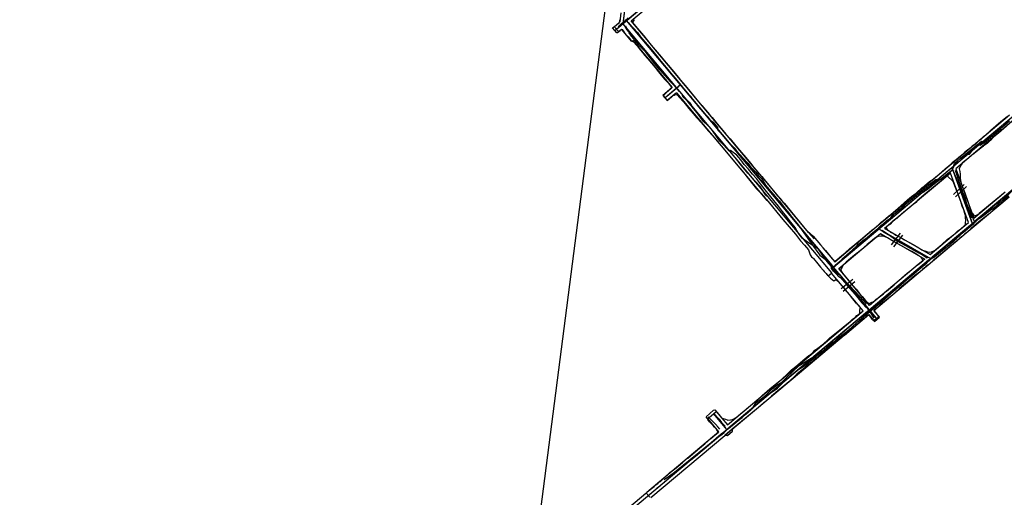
# Model space of a CAD drawing. Header units: inches. Extents: x 1 to 626000, y 0 to 7596230.
# Tile 7 of 68: x 619058 to 619869, y 7594195 to 7594588. Entities that reach past the tile are written whole.
import ezdxf

# ---------------------------------------------------------------- set-up
doc = ezdxf.new("R2010")
doc.units = ezdxf.units.IN
doc.header["$MEASUREMENT"] = 0

msp = doc.modelspace()

# ---------------------------------------------------------------- linework, layer by layer
for points in [[(619863.14, 7596229.59), (622376.43, 7596211.31), (626000.31, 7591005.87), (622022.68, 7590047.14), (622549.52, 7585576.51), (620961.88, 7582790.54), (620747.43, 7583335.41), (621199.3, 7584497.57), (622065.07, 7586183.11), (621701.56, 7589969.75), (619535.53, 7589447.67), (619057.77, 7590869.11), (619627.68, 7595272.35), (619652.78, 7595466.1), (619863.14, 7596229.59)], [(620225.04, 7595147.51), (619556.09, 7594586.37)], [(619547.91, 7594579.5), (619714.34, 7594719.11)], [(619560.66, 7594631.97), (619554.56, 7594585.08)], [(619560.4, 7594629.98), (619554.82, 7594587.07)], [(619561.44, 7594587.33), (619607.07, 7594625.6)], [(619552.99, 7594593.91), (619552.02, 7594586.47)], [(619552.06, 7594588.31), (619551.89, 7594587.25), (619551.54, 7594585.89), (619551.39, 7594585.65), (619551.16, 7594585.29), (619551.15, 7594585.27), (619549.73, 7594584.05), (619547.76, 7594582.31), (619547.9, 7594582.16), (619548.21, 7594581.8), (619548.64, 7594581.37), (619549.47, 7594580.24), (619550.48, 7594579.01), (619551.09, 7594578.38), (619551.09, 7594578.38), (619552.27, 7594579.37), (619553.57, 7594580.45), (619553.95, 7594580.19), (619554.74, 7594579.03), (619555.33, 7594578.43), (619556.14, 7594577.07), (619556.96, 7594576.06), (619557.47, 7594575.68), (619558.97, 7594574.23), (619560.04, 7594572.86), (619561.26, 7594571.42), (619561.89, 7594570.7), (619562.23, 7594570.83), (619562.82, 7594570.17), (619563.15, 7594570.31), (619563.77, 7594569.68), (619565.25, 7594568), (619566.56, 7594566.59), (619567.24, 7594565.78), (619567.82, 7594565.11), (619569.88, 7594562.35), (619572.78, 7594558.92), (619579.2, 7594551.43), (619583.92, 7594545.49), (619586.25, 7594542.59), (619589.18, 7594539.19), (619591.95, 7594536.22), (619593.73, 7594533.97), (619594.09, 7594533.46), (619594.33, 7594532.78), (619594.44, 7594532.32), (619594.36, 7594531.79), (619594.24, 7594531.47), (619592.55, 7594530), (619590.34, 7594528.08), (619588.91, 7594526.85), (619587.84, 7594525.92), (619587.99, 7594525.67), (619589.77, 7594523.4), (619590.64, 7594522.33), (619591.1, 7594521.82), (619592.66, 7594523.1), (619595, 7594525.13), (619596.07, 7594526.07), (619596.66, 7594526.07), (619597.02, 7594526.16), (619597.53, 7594526.52), (619598.85, 7594526.63), (619599.28, 7594526.69), (619600.72, 7594524.81), (619604.77, 7594520.34), (619606.99, 7594517.72), (619608.77, 7594515.55), (619612.44, 7594511.2), (619615.64, 7594507.64), (619619.17, 7594503.63), (619622.47, 7594499.82), (619624.96, 7594496.84), (619628.65, 7594492.62), (619633.53, 7594486.65), (619635.44, 7594484.46), (619649.16, 7594468.06), (619651.61, 7594465.43), (619654.24, 7594462.17), (619655.8, 7594459.97), (619657.98, 7594457.32), (619661.39, 7594453.27), (619664.74, 7594449.11), (619668.42, 7594445.12), (619671.95, 7594441.14), (619673.01, 7594440.19), (619686.26, 7594423.98), (619696.72, 7594411.65), (619700.93, 7594406.41), (619704.14, 7594402.72), (619707.43, 7594398.74), (619707.92, 7594397.34), (619708.96, 7594394.76), (619709.92, 7594393.25), (619711.07, 7594392.37), (619711.74, 7594391.7), (619715.1, 7594387.31), (619717.46, 7594384.72), (619719.48, 7594382.25), (619720.36, 7594381.16), (619722.08, 7594379.26), (619725.69, 7594375.46), (619728.4, 7594373.41), (619730.15, 7594374.43), (619731.42, 7594373.36), (619732.26, 7594372.48), (619735.78, 7594368.56), (619736.88, 7594367.24)], [(619548.68, 7594583.67), (619552.02, 7594586.47)], [(619554.56, 7594585.08), (619557.64, 7594587.66)], [(619726.63, 7594379.98), (619554.58, 7594585.09)], [(619763.96, 7594341.71), (619557.64, 7594587.66)], [(619557.64, 7594587.66), (619557.64, 7594587.66)], [(619558.93, 7594586.13), (619726.69, 7594386.14)], [(619575.89, 7594570.11), (619561.44, 7594587.33)], [(619563.07, 7594588.78), (619563.84, 7594588.21), (619563.19, 7594587.13), (619562.67, 7594586.37), (619562.45, 7594586.05), (619566.69, 7594581.19), (619570.04, 7594577.23), (619571.8, 7594575.06), (619574.94, 7594571.22), (619578.03, 7594567.4), (619586.14, 7594557.73), (619590.3, 7594552.75), (619596.5, 7594545.43), (619600.2, 7594541.12), (619602.16, 7594538.66), (619605.57, 7594534.38), (619608.73, 7594530.76), (619614.52, 7594523.65), (619617.12, 7594520.52), (619617.24, 7594520.35), (619619.75, 7594517.77), (619622.75, 7594514.21), (619626.06, 7594510.31), (619628.21, 7594507.79), (619630.45, 7594505), (619632.38, 7594502.69), (619638.27, 7594495.58), (619639.47, 7594494.17), (619642.89, 7594490.32), (619647.76, 7594484.62), (619652.4, 7594479.03), (619655.8, 7594474.79), (619659.94, 7594469.98), (619662.87, 7594466.23), (619666.01, 7594462.92), (619666.16, 7594462.23), (619669.04, 7594459.25), (619670.89, 7594456.87), (619671.07, 7594456.65), (619674.88, 7594452.04), (619682.07, 7594443.46), (619683.96, 7594441.28), (619685.73, 7594439.07), (619687.46, 7594437.22), (619689.36, 7594435.21), (619689.91, 7594434.2), (619696, 7594426.99), (619699.92, 7594422.12), (619703.43, 7594417.92), (619706.74, 7594414.23), (619711.22, 7594409.99), (619717.26, 7594403.06), (619721.55, 7594398.2), (619726.9, 7594391.52), (619727.78, 7594390.54), (619728.58, 7594389.46), (619728.67, 7594389.34), (619729.86, 7594389.89), (619730.87, 7594390.76), (619733.23, 7594392.86), (619734.71, 7594394.01), (619736.22, 7594395.25), (619736.32, 7594395.33), (619737.77, 7594396.42), (619741.65, 7594399.87), (619745.69, 7594403.3), (619747.18, 7594404.55), (619750.36, 7594407.22), (619755.73, 7594411.76), (619757.62, 7594413.31), (619759.59, 7594414.93), (619761.57, 7594416.53), (619763.57, 7594418.01), (619765.36, 7594419.67), (619767.41, 7594421.53), (619769.16, 7594423.04), (619771.27, 7594424.75), (619773.28, 7594426.53), (619774.6, 7594427.43), (619775.22, 7594428), (619781.29, 7594433.06), (619786.44, 7594437.52), (619789.18, 7594439.95), (619792.47, 7594442.68), (619796.11, 7594445.45), (619801.24, 7594450.07), (619801.35, 7594450.16), (619807.18, 7594455.23), (619808.46, 7594456.08), (619809.02, 7594456.3), (619815.01, 7594461.12), (619820.19, 7594465.44), (619824.78, 7594469.49), (619825.55, 7594470.15), (619825.87, 7594470.43), (619829.04, 7594473.08), (619832.83, 7594476.04), (619836.24, 7594479.17), (619839.45, 7594481.74), (619842.19, 7594484.13), (619845.22, 7594486.19), (619846.89, 7594487.75), (619848.12, 7594488.9), (619848.13, 7594488.9), (619848.19, 7594488.95), (619849.54, 7594490.1), (619851.93, 7594492.32), (619852.03, 7594492.41), (619853.22, 7594493.27), (619854.5, 7594494.33), (619856.05, 7594495.82), (619858.04, 7594497.57), (619859.73, 7594498.98), (619864.02, 7594502.8), (619867.24, 7594505.59), (619871.11, 7594508.6)], [(619546.17, 7594581.57), (619547.26, 7594582.48)], [(619547.91, 7594579.5), (619546.17, 7594581.57)], [(619547.26, 7594582.48), (619548.68, 7594583.67)], [(619549.65, 7594577.43), (619547.91, 7594579.5)], [(619549.65, 7594577.43), (619550.64, 7594578.27)], [(619550.64, 7594578.27), (619552.13, 7594579.52)], [(619553.03, 7594583.8), (619551.5, 7594582.51)], [(619552.13, 7594579.52), (619553.48, 7594580.65)], [(619553.48, 7594580.65), (619553.48, 7594580.64)], [(619562.03, 7594570.45), (619553.48, 7594580.65)], [(619562.03, 7594570.45), (619562.79, 7594571.1)], [(619562.79, 7594571.1), (619595.28, 7594532.37)], [(619578.11, 7594567.46), (619575.89, 7594570.11)], [(619582.72, 7594547.34), (619567.9, 7594565)], [(619620.26, 7594517.22), (619578.11, 7594567.46)], [(619807.9, 7594391.62), (619995.58, 7594549.06)], [(619595.28, 7594532.37), (619587.62, 7594525.94)], [(619602.15, 7594534.6), (619589.36, 7594523.87)], [(619600.62, 7594533.32), (619590.89, 7594525.16)], [(619598.75, 7594528.23), (619591.09, 7594521.8)], [(619598.75, 7594528.23), (619613.36, 7594510.82)], [(619825.62, 7594466.53), (619902.23, 7594530.79)], [(619900.7, 7594529.51), (619827.15, 7594467.81)], [(619587.62, 7594525.94), (619591.09, 7594521.8)], [(619640.58, 7594492.99), (619620.26, 7594517.22)], [(619613.36, 7594510.82), (619634.13, 7594486.06)], [(619875.14, 7594504.74), (619868.38, 7594498.71), (619863.99, 7594495), (619861.51, 7594492.86), (619859.94, 7594491.67), (619857.29, 7594488.83), (619857.27, 7594488.82), (619856.35, 7594488.08), (619855.03, 7594486.8), (619851.47, 7594484.13), (619851.33, 7594484.03), (619850.46, 7594483.41), (619849.65, 7594482.82), (619847.96, 7594481.41), (619845.59, 7594479.64), (619843.6, 7594477.97), (619842.16, 7594476.83), (619839.96, 7594475.01), (619837.56, 7594472.9), (619837.02, 7594472.61), (619834.18, 7594470.25), (619833.32, 7594468.88), (619831.95, 7594466.37), (619831.73, 7594465.58), (619832.12, 7594463.37), (619832.15, 7594463.02), (619832.3, 7594461.36), (619832.47, 7594458.09), (619832.6, 7594455.82), (619832.57, 7594455.57), (619833.4, 7594453.06), (619833.8, 7594451.86), (619834.06, 7594451.19)], [(619843.51, 7594485.06), (619873.14, 7594509.91)], [(619876.61, 7594505.78), (619846.98, 7594480.92)], [(619674.71, 7594452.31), (619640.58, 7594492.99)], [(619846.89, 7594487.75), (619845.22, 7594486.19)], [(619848.12, 7594488.9), (619846.89, 7594487.75)], [(619848.13, 7594488.9), (619848.12, 7594488.9)], [(619849.54, 7594490.1), (619848.13, 7594488.9)], [(619851.93, 7594492.32), (619849.54, 7594490.1)], [(619634.13, 7594486.06), (619635.49, 7594484.44)], [(619635.49, 7594484.44), (619673.17, 7594439.52)], [(619815.01, 7594461.15), (619843.51, 7594485.06)], [(619846.98, 7594480.92), (619828.8, 7594465.67)], [(619839.45, 7594481.74), (619836.24, 7594479.17)], [(619842.19, 7594484.13), (619839.45, 7594481.74)], [(619845.22, 7594486.19), (619842.19, 7594484.13)], [(619917.44, 7594483.51), (619843.89, 7594421.81)], [(619829.04, 7594473.08), (619825.87, 7594470.43)], [(619832.83, 7594476.04), (619829.04, 7594473.08)], [(619836.24, 7594479.17), (619832.83, 7594476.04)], [(619727.97, 7594384.61), (619825.62, 7594466.53)], [(619824.09, 7594465.24), (619767.04, 7594417.38)], [(619825.62, 7594466.53), (619825.62, 7594466.53)], [(619825.62, 7594466.53), (619825.62, 7594466.53)], [(619825.62, 7594466.53), (619842.36, 7594420.52)], [(619826.3, 7594464.65), (619841.67, 7594422.4)], [(619828.8, 7594465.67), (619843.58, 7594425.07)], [(619829.8, 7594447.16), (619829.12, 7594448.89), (619828.6, 7594450.22), (619826.79, 7594455.09), (619821.68, 7594459.78), (619814.88, 7594454.15), (619808.95, 7594449.11), (619804.77, 7594445.76), (619802.47, 7594443.92), (619797.02, 7594439.21), (619796.47, 7594438.21), (619793.58, 7594436.22), (619790.17, 7594433.3), (619787.45, 7594431.03), (619784.23, 7594428.34), (619780.16, 7594424.8), (619779.5, 7594424.34), (619776.39, 7594421.83), (619774.72, 7594420.1), (619771.78, 7594417.79), (619771.3, 7594417.09), (619771.7, 7594416.49), (619772.37, 7594415.67), (619773.93, 7594414.52), (619775.18, 7594413.49), (619777.45, 7594412.28), (619778.39, 7594411.71)], [(619800.46, 7594448.95), (619815.01, 7594461.15)], [(619818.66, 7594457.16), (619803.89, 7594444.78)], [(619824.4, 7594461.98), (619818.66, 7594457.16)], [(619839.17, 7594421.38), (619824.4, 7594461.98)], [(619707.57, 7594413.14), (619674.71, 7594452.31)], [(619760.05, 7594415.05), (619800.46, 7594448.95)], [(619780.82, 7594410.34), (619782.96, 7594409.19), (619786.52, 7594407.19), (619790.71, 7594404.83), (619793.58, 7594403.19), (619798.32, 7594400.62), (619800.93, 7594398.83), (619802.16, 7594398.29), (619803.2, 7594397.93), (619805.56, 7594397.17), (619807.24, 7594396.99), (619808.93, 7594397.1), (619810.72, 7594398.1), (619811.92, 7594398.64), (619812.49, 7594399.1), (619817.29, 7594403.15), (619822.04, 7594407.55), (619824.06, 7594408.96), (619827.31, 7594411.41), (619827.89, 7594411.9), (619828.25, 7594412.25), (619830.18, 7594414.12), (619832.88, 7594416.18), (619835.81, 7594418.69), (619836.7, 7594419.79), (619836.87, 7594421.27), (619837.02, 7594422.99), (619836.92, 7594425.14), (619836.78, 7594427.1), (619836.09, 7594429.53), (619835.32, 7594431.68), (619834.21, 7594434.95), (619832.85, 7594438.59), (619831.53, 7594442.19), (619830.48, 7594445.43), (619829.8, 7594447.16)], [(619835.83, 7594452.78), (619826.82, 7594444.46)], [(619837.58, 7594450.89), (619828.57, 7594442.56)], [(619834.06, 7594451.19), (619836.16, 7594445.79), (619838.62, 7594438.77), (619840, 7594434.61), (619841.49, 7594430.62), (619842.19, 7594428.97), (619843.39, 7594427.82), (619844.18, 7594426.95), (619845.82, 7594427.52), (619847.67, 7594428.6), (619848.18, 7594429), (619869.39, 7594446.73)], [(619872.88, 7594442.61), (619859.73, 7594431.49), (619856.28, 7594428.54), (619853.56, 7594426.37), (619849.03, 7594422.78), (619847.82, 7594421.8), (619845.68, 7594420.04), (619843.32, 7594418.17), (619841.1, 7594416.15), (619838.46, 7594413.55), (619836.39, 7594411.92), (619834.25, 7594410.21), (619832.19, 7594408.38), (619829.55, 7594406.09), (619825.66, 7594402.75), (619821.47, 7594399.52), (619816.31, 7594395.13), (619812.96, 7594392.33), (619810.23, 7594390.01), (619806.67, 7594386.78), (619805.37, 7594385.89), (619804.23, 7594385.03), (619802.96, 7594383.95), (619801.38, 7594382.66), (619798.87, 7594380.55), (619794.95, 7594377.39), (619790.33, 7594373.52), (619786.4, 7594370.22), (619782.58, 7594367), (619775.74, 7594361.1), (619771.77, 7594357.78), (619767.69, 7594354.34), (619766.32, 7594353.32), (619763.33, 7594350.71), (619761.97, 7594349.36), (619761.99, 7594348.71), (619762.33, 7594347.67), (619763.49, 7594346.23), (619765.13, 7594344.11), (619763.71, 7594342.31), (619762.18, 7594341.26), (619761.07, 7594340.82), (619760.44, 7594340.89), (619760.09, 7594341.25), (619759.81, 7594341.76), (619758.91, 7594343.36), (619757.8, 7594344.71), (619757.28, 7594344.8), (619756.39, 7594344.82), (619755.08, 7594344.01), (619752.65, 7594341.73), (619750.95, 7594340.45), (619746.43, 7594336.59), (619739.54, 7594330.93), (619731.18, 7594324.03), (619725.87, 7594319.7), (619718.65, 7594313.46), (619711.83, 7594307.89), (619703.65, 7594301.1), (619697.87, 7594296.45), (619697.16, 7594295.79), (619691.22, 7594290.26), (619687.98, 7594287.36), (619682.35, 7594282.83), (619677.02, 7594278.43), (619672.1, 7594274.1), (619664.55, 7594267.79), (619652.21, 7594257.5), (619644.68, 7594251.19), (619644.66, 7594251.17), (619638.56, 7594246.05)], [(619803.89, 7594444.78), (619770.2, 7594416.51)], [(619843.58, 7594425.07), (619869.39, 7594446.73)], [(619843.85, 7594418.26), (619872.88, 7594442.61)], [(619719.44, 7594400.54), (619729.07, 7594389.06), (619760.05, 7594415.05)], [(619763.97, 7594414.81), (619729.5, 7594385.9)], [(619765.51, 7594416.1), (619807.9, 7594391.62)], [(619765.51, 7594416.1), (619765.51, 7594416.1)], [(619765.51, 7594416.1), (619765.51, 7594416.1)], [(619767.24, 7594415.1), (619806.16, 7594392.62)], [(619770.18, 7594416.52), (619770.2, 7594416.51)], [(619770.2, 7594416.51), (619774.74, 7594413.89)], [(619840.82, 7594419.24), (619809.43, 7594392.9)], [(619825.28, 7594409.72), (619839.17, 7594421.38)], [(619828.76, 7594405.6), (619843.85, 7594418.26)], [(619842.36, 7594420.52), (619842.36, 7594420.52)], [(619842.36, 7594420.52), (619842.36, 7594420.52)], [(619712.04, 7594407.8), (619707.57, 7594413.14)], [(619732.42, 7594383.51), (619766.71, 7594412.28)], [(619762.17, 7594408.37), (619760.04, 7594406.59), (619755.95, 7594403.26), (619753.04, 7594400.71), (619750.7, 7594398.68), (619748.75, 7594396.99), (619746.65, 7594395.55), (619743.73, 7594393.04), (619742.14, 7594391.81), (619738.65, 7594388.66), (619737.78, 7594387.75), (619736.12, 7594386.17), (619735.23, 7594384.65), (619734.25, 7594382.97), (619734.31, 7594381.44), (619735.1, 7594380.26), (619735.52, 7594379.76), (619742.26, 7594371.56)], [(619777.45, 7594405.83), (619777.29, 7594405.92), (619776.16, 7594406.53), (619772.46, 7594408.81), (619770.72, 7594409.53), (619768.95, 7594410.08), (619766.97, 7594410.23), (619764.97, 7594409.86), (619763.02, 7594409.08), (619762.17, 7594408.37)], [(619766.71, 7594412.28), (619771.02, 7594409.8)], [(619771.02, 7594409.8), (619803.21, 7594391.21)], [(619774.74, 7594413.89), (619807.61, 7594394.9)], [(619783.02, 7594412.62), (619775.47, 7594402.95)], [(619785.06, 7594411.03), (619777.5, 7594401.36)], [(619778.39, 7594411.71), (619779.47, 7594411.06), (619780.82, 7594410.34)], [(619807.61, 7594394.9), (619825.28, 7594409.72)], [(619742.26, 7594371.56), (619742.41, 7594371.39), (619746.64, 7594366.45), (619749.6, 7594362.9), (619751.6, 7594360.51), (619753.62, 7594358.21), (619755.91, 7594355.69), (619756.76, 7594355.12), (619757.34, 7594354.69), (619758.09, 7594354.98), (619759.77, 7594355.67), (619760.75, 7594356.12), (619762.25, 7594357.08), (619763.12, 7594358.24), (619763.91, 7594358.6), (619769.31, 7594362.6), (619771.65, 7594364.74), (619778.07, 7594370.18), (619780.52, 7594372.34), (619784.29, 7594375.81), (619788.88, 7594379.6), (619792.33, 7594382.37), (619796.21, 7594385.78), (619798.81, 7594387.57), (619801.56, 7594389.91), (619801.34, 7594390.88), (619800.78, 7594392.04), (619800.19, 7594392.78), (619798.41, 7594393.92), (619795.91, 7594395.46), (619792.54, 7594397.45), (619788.56, 7594399.62), (619784.77, 7594401.83), (619780.1, 7594404.38), (619779.93, 7594404.48), (619777.45, 7594405.83)], [(619806.06, 7594386.55), (619828.76, 7594405.6)], [(619518.36, 7594148.73), (619807.9, 7594391.62)], [(619806.36, 7594390.33), (619759.07, 7594350.66)], [(619803.21, 7594391.21), (619797.9, 7594386.76)], [(619807.9, 7594391.62), (619807.9, 7594391.62)], [(619807.9, 7594391.62), (619807.9, 7594391.62)], [(619727.97, 7594384.61), (619727.97, 7594384.61)], [(619729.26, 7594383.08), (619756.25, 7594350.9)], [(619757.86, 7594353.19), (619732.42, 7594383.51)], [(619797.9, 7594386.76), (619757.86, 7594353.19)], [(619761.34, 7594349.04), (619801.38, 7594382.63)], [(619801.38, 7594382.63), (619806.06, 7594386.55)], [(619723.8, 7594377.6), (619722.27, 7594379.43)], [(619723.8, 7594377.6), (619726.4, 7594379.79)], [(619748.42, 7594353.55), (619726.4, 7594379.79)], [(619743.9, 7594374.57), (619734.5, 7594366.68)], [(619576.78, 7594195.37), (619576.47, 7594195.69), (619576.11, 7594196.13), (619575.69, 7594196.67), (619575.3, 7594197.14), (619574.91, 7594197.57), (619574.62, 7594197.88), (619574.3, 7594198.26), (619574.12, 7594198.46), (619574, 7594198.59), (619573.91, 7594198.71), (619573.95, 7594198.96), (619574.6, 7594199.48), (619575.76, 7594200.38), (619578.15, 7594202.39), (619580.51, 7594204.17), (619581.82, 7594205.31), (619583.54, 7594206.77), (619584.32, 7594207.84), (619585.5, 7594208.28), (619587.7, 7594210.38), (619589.12, 7594211.76), (619593.24, 7594215.52), (619597.51, 7594218.68), (619599.88, 7594220.45), (619603.97, 7594224.13), (619606.95, 7594226.95), (619608.07, 7594227.33), (619616.12, 7594234.28), (619619.48, 7594236.88), (619622.17, 7594239.24), (619627.13, 7594243.65), (619630.69, 7594246.55), (619633.07, 7594248.59), (619633.11, 7594249.01), (619632.43, 7594249.76), (619631.65, 7594251.19), (619630.17, 7594252.88), (619628.89, 7594254.23), (619625.91, 7594257.4), (619624.59, 7594259.3), (619624.31, 7594260.15), (619623.26, 7594261.29), (619626.29, 7594264.16), (619629.21, 7594266.82), (619630.34, 7594267.21), (619633.51, 7594263.43), (619634.74, 7594261.98), (619635.81, 7594260.63), (619637.13, 7594259.96), (619639.02, 7594259.49), (619640.4, 7594258.87), (619641.05, 7594258.54), (619643.22, 7594258.81), (619645.03, 7594259.09), (619647.85, 7594260.93), (619651.85, 7594264.08), (619655.78, 7594267.41), (619661.66, 7594272.48), (619665.37, 7594275.46), (619669.6, 7594279.22), (619673.59, 7594282.58), (619675.97, 7594284.61), (619678.44, 7594286.73), (619680, 7594287.94), (619685.27, 7594292.2), (619690.24, 7594296.9), (619693.54, 7594300.1), (619696.96, 7594302.94), (619704.6, 7594309.21), (619706.5, 7594310.85), (619707.65, 7594311.94), (619708.98, 7594312.56), (619710.48, 7594313.74), (619711.49, 7594314.96), (619712.81, 7594316.22), (619715.26, 7594317.96), (619719.79, 7594321.44), (619723.09, 7594324.52), (619724.82, 7594326.3), (619735.98, 7594335.16), (619741.95, 7594339.93), (619743.86, 7594341.71), (619745.22, 7594342.61), (619746.18, 7594343.57), (619747.38, 7594344.71), (619748.7, 7594345.73), (619749.41, 7594346.53), (619749.76, 7594347.07), (619749.75, 7594348.75), (619749.74, 7594349.18), (619749.93, 7594350.66), (619750.26, 7594351.38), (619748.86, 7594353.08), (619747.62, 7594354.48), (619746.83, 7594355.09), (619745.16, 7594357.21), (619743.88, 7594358.82), (619741.46, 7594361.8), (619739.06, 7594364.6), (619736.88, 7594367.24)], [(619745.56, 7594372.59), (619736.16, 7594364.7)], [(619752.5, 7594348.68), (619748.42, 7594353.55)], [(619757.86, 7594353.19), (619757.86, 7594353.19)], [(619756, 7594348.08), (619641.85, 7594252.33)], [(619733.5, 7594332.73), (619752.5, 7594348.68)], [(619737.05, 7594328.66), (619757.2, 7594345.57)], [(619757.2, 7594345.57), (619760.62, 7594341.49)], [(619757.53, 7594349.37), (619757.53, 7594349.37)], [(619757.53, 7594349.37), (619757.53, 7594349.37)], [(619764.76, 7594344.95), (619761.34, 7594349.04)], [(619761.89, 7594339.97), (619766.03, 7594343.44)], [(619765.41, 7594344.18), (619764.76, 7594344.95)], [(619766.03, 7594343.44), (619765.41, 7594344.18)], [(619760.62, 7594341.49), (619761.89, 7594339.97)], [(619690.79, 7594296.91), (619733.5, 7594332.73)], [(619694.85, 7594293.27), (619736.99, 7594328.61)], [(619640.65, 7594254.84), (619690.79, 7594296.91)], [(619643.07, 7594249.83), (619694.85, 7594293.27)], [(619624.56, 7594260.02), (619627.32, 7594262.33)], [(619627.32, 7594262.33), (619631.46, 7594265.8)], [(619640.31, 7594251.04), (619629.39, 7594264.06)], [(619639.03, 7594252.57), (619630.67, 7594262.53)], [(619631.46, 7594265.8), (619640.65, 7594254.84)], [(619633.75, 7594249.06), (619624.56, 7594260.02)], [(619555.9, 7594180.23), (619638.78, 7594249.75)], [(619633.75, 7594249.06), (619574.22, 7594199.12)], [(619577.69, 7594194.99), (619638.49, 7594245.99)], [(619638.49, 7594245.99), (619643.07, 7594249.83)], [(619638.83, 7594246.27), (619640.88, 7594246.16)], [(619640.31, 7594251.04), (619640.31, 7594251.04)], [(619640.32, 7594251.04), (619640.32, 7594251.04)], [(619640.88, 7594246.16), (619645.02, 7594249.63)], [(619645.02, 7594249.63), (619645.27, 7594251.67)], [(619531.48, 7594163.27), (619573.65, 7594198.64)], [(619573.65, 7594198.64), (619574.22, 7594199.12)]]:
    msp.add_lwpolyline(points)
for points in [[(619550.62, 7594582.66, 108.8), (619552.08, 7594583.9, 108.84), (619553.14, 7594584.8, 108.89), (619556.32, 7594587.49, 108.72), (619558.97, 7594589.73, 108.74)], [(619568.38, 7594567.81, 106.51), (619565.77, 7594571.8, 107.08), (619563.68, 7594573.86, 107.42), (619561.07, 7594576.97, 107.83), (619558.01, 7594579.89, 108.27), (619556.55, 7594582.69, 108.57)], [(619761.58, 7594342.76, 81.84), (619759.37, 7594346.17, 81.9), (619756.77, 7594350.15, 82.01), (619753.8, 7594352.38, 82.19), (619755, 7594354.59, 82.43), (619749.74, 7594360.35, 82.6), (619741.19, 7594369.44, 83.23), (619737.11, 7594373.53, 83.31), (619732.54, 7594376.65, 83.74), (619730.22, 7594379.06, 84.16), (619728.17, 7594381.23, 84.47), (619726.51, 7594383.56, 84.75), (619726.38, 7594385.22, 84.84), (619722.95, 7594389.2, 85.09), (619719.3, 7594394.19, 85.85), (619719.31, 7594394.19, 85.87), (619716, 7594399.11, 86.2), (619711.14, 7594402.41, 86.65), (619706.55, 7594405.27, 86.85), (619702.4, 7594408.61, 86.68), (619698.86, 7594412.76, 86.48), (619696.48, 7594417.19, 86.68), (619693.02, 7594421.52, 87.37), (619689.6, 7594425.95, 87.95), (619686.19, 7594430.41, 88.27), (619682.79, 7594434.93, 88.54), (619678.9, 7594439.4, 89.11), (619675.45, 7594443.76, 89.84), (619671.72, 7594448.29, 90.2), (619667.98, 7594453.21, 90.45), (619664.58, 7594457.6, 90.88), (619661.51, 7594461.14, 91.46), (619658.12, 7594465.22, 92.14), (619654.59, 7594469.14, 92.68), (619651.83, 7594472.88, 93.15), (619648.49, 7594476.83, 93.75), (619643.35, 7594480.67, 94.48), (619642.07, 7594480.47, 94.57), (619638.31, 7594485.44, 94.94), (619634.58, 7594489.63, 95.27), (619630.22, 7594494.95, 95.84), (619625.64, 7594500.28, 96.01), (619621.96, 7594504.83, 95.95), (619621.97, 7594504.82, 95.95), (619617.84, 7594509.51, 96.18), (619613.34, 7594514.68, 96.6), (619609.3, 7594519.62, 97.03), (619605.72, 7594524.19, 97.82), (619601.17, 7594529.3, 98.26), (619597.65, 7594533.2, 98.7), (619593.78, 7594537.29, 99), (619589.51, 7594542.17, 99.54), (619585.1, 7594547.15, 100.12), (619581.01, 7594552.11, 100.63), (619577.25, 7594556.67, 101.19), (619573.46, 7594561.47, 101.9), (619568.5, 7594566.51, 102.58), (619564.35, 7594571.45, 103.32), (619560.75, 7594575.75, 104.01), (619559.69, 7594576.87, 104.12), (619560, 7594577.5, 104.47), (619558.82, 7594578.76, 104.55), (619557.02, 7594582.86, 104.83)], [(619561.76, 7594583.08, 108.48), (619563.34, 7594581.27, 108.17), (619566.73, 7594577.67, 107.69), (619569.14, 7594574.31, 107.24), (619571.14, 7594572.1, 106.93), (619573.04, 7594569.79, 106.54), (619574.9, 7594567.52, 106.25), (619577.88, 7594563.93, 105.74), (619582.81, 7594558, 105.08), (619585.94, 7594554.16, 104.65), (619591.68, 7594547.24, 104.02), (619593.81, 7594544.58, 103.7), (619595.76, 7594542.49, 103.53), (619597.71, 7594540.17, 103.35), (619600.17, 7594537.27, 103.04), (619603.67, 7594532.74, 102.65), (619606.21, 7594529.61, 102.2), (619610.76, 7594524.83, 101.6), (619610.83, 7594524, 101.58), (619613.28, 7594521.12, 101.1), (619614.96, 7594518.94, 100.84), (619616.99, 7594516.58, 100.78), (619618.21, 7594514.86, 100.67), (619618.73, 7594514.4, 100.73), (619620.51, 7594512.58, 100.55), (619621.58, 7594511.34, 100.44), (619624.17, 7594508.78, 100.44), (619626.18, 7594505.77, 100.31), (619628.93, 7594503.83, 100.17), (619632.63, 7594499.48, 100), (619632.89, 7594497.49, 99.91), (619636.26, 7594493.75, 99.72), (619639.08, 7594490.63, 99.48), (619641.34, 7594488.11, 99.27), (619643.91, 7594485.27, 98.8), (619646.14, 7594482.8, 98.5), (619648.26, 7594480.44, 98.19), (619651.01, 7594477.39, 97.91), (619654.22, 7594473.83, 97.57), (619656.8, 7594470.94, 97.26), (619657.44, 7594470.22, 96.96), (619659.29, 7594468.12, 96.5), (619661.75, 7594465.33, 95.95), (619664.07, 7594462.7, 95.51), (619666.37, 7594460.13, 95.21), (619668.83, 7594457.48, 95), (619672.17, 7594452.02, 94.47), (619676.4, 7594446.97, 94.08), (619680.32, 7594442.46, 93.54), (619683.48, 7594438.86, 93.09), (619688.64, 7594432.32, 92.42), (619690.36, 7594430.11, 92.34), (619694.12, 7594425.59, 91.75), (619698.89, 7594419.57, 91.18), (619713.04, 7594399.57, 90.38), (619713.76, 7594398.67, 90.3), (619716.84, 7594394.49, 89.77), (619721.23, 7594391.17, 89.43), (619723.13, 7594389.08, 89.25), (619724.72, 7594387.37, 89.11), (619725.8, 7594386.22, 89), (619727.5, 7594383.35, 88.64), (619730.95, 7594379.96, 88.3), (619732.44, 7594378.32, 88.07), (619733.37, 7594378.24, 88.01), (619744.29, 7594365.15, 86.89), (619745.62, 7594363.55, 86.68), (619754.36, 7594353.08, 85.88), (619763.14, 7594342.55, 84.93)], [(619674.79, 7594441.68, 93.6), (619672.45, 7594443.94, 93.98), (619667.74, 7594451.1, 94.33), (619664.25, 7594454.81, 94.8), (619660.6, 7594458.65, 95.27), (619657.61, 7594461.97, 95.8), (619651.97, 7594468.52, 97.06), (619647.26, 7594474.66, 97.73), (619643.31, 7594479.34, 98.28), (619634.5, 7594488.21, 99.27), (619631.9, 7594491.94, 99.6), (619628.35, 7594497.05, 99.76), (619624.71, 7594501.32, 99.78), (619620.72, 7594504.79, 100.06), (619618.34, 7594508.32, 100.06), (619615.47, 7594511.94, 100.27), (619611.51, 7594516.89, 100.59), (619611.26, 7594518.33, 100.76), (619609.92, 7594519.64, 100.87), (619604.25, 7594524.63, 101.71), (619603.72, 7594526, 101.88)], [(619727.09, 7594384.04, 88.73), (619731.57, 7594387.96, 88.85), (619734.91, 7594390.93, 89.27), (619736.31, 7594392.28, 89.55), (619739.08, 7594394.75, 89.93), (619741.56, 7594396.84, 90.04), (619743.16, 7594398.33, 90.38), (619744.79, 7594399.88, 90.52), (619745.87, 7594400.85, 90.67), (619747.67, 7594402.54, 90.76), (619748.77, 7594403.84, 90.98), (619750.4, 7594405.04, 91.02), (619752.31, 7594406.43, 91.27), (619755.79, 7594409.05, 91.11), (619758.98, 7594411.7, 91.58), (619761.77, 7594414.19, 91.51), (619763.99, 7594415.95, 91.55), (619766.93, 7594418.5, 91.82), (619768.91, 7594420.28, 92.19), (619772.08, 7594423.08, 92.48), (619775.19, 7594425.29, 92.55), (619777.03, 7594427.57, 92.77), (619779.93, 7594430.01, 92.87), (619782.27, 7594431.98, 92.69), (619783.85, 7594433.31, 92.77), (619784.59, 7594433.94, 93.09), (619785.84, 7594435, 93.38), (619786.3, 7594435.38, 93.66), (619787.2, 7594436.14, 93.86), (619789.88, 7594438.39, 94.17), (619792.9, 7594440.94, 94.49), (619796.46, 7594443.95, 94.95), (619802.96, 7594446.85, 95.67), (619804.28, 7594447.87, 95.89), (619805.47, 7594448.8, 96.22), (619806.7, 7594449.75, 96.51), (619808.53, 7594451.16, 96.81), (619812.43, 7594454.18, 97.22), (619817.69, 7594458.24, 97.74), (619821.7, 7594461.34, 98.3), (619823.83, 7594462.99, 98.6), (619825.85, 7594464.61, 98.76), (619828.08, 7594468.82, 98.96), (619830.23, 7594470.79, 99.21), (619830.35, 7594470.91, 99.39), (619832.12, 7594472.27, 99.54), (619833.22, 7594473.15, 99.37), (619835.45, 7594475.47, 99.34), (619837.65, 7594477.08, 99.57), (619840.02, 7594477.74, 99.59), (619842.87, 7594481.15, 99.95), (619844.16, 7594482.16, 99.96), (619846.36, 7594484.08, 100.01), (619848.35, 7594485.68, 100.25), (619848.77, 7594484.98, 100.22), (619850.74, 7594486.54, 100.44), (619856.02, 7594490.74, 101.01), (619858.52, 7594492.72, 101.38), (619860.5, 7594494.29, 101.69), (619865.97, 7594498.92, 102.4), (619868.58, 7594501.23, 102.65), (619873.01, 7594505.15, 103.33)], [(619735.1, 7594391.4, 85.66), (619746.51, 7594401.1, 86.8), (619750.79, 7594404.7, 87), (619754.55, 7594407.74, 87), (619759.96, 7594412.43, 87.04), (619763.34, 7594415.28, 87.33), (619768.39, 7594419.51, 87.88), (619774.4, 7594424.5, 88.35), (619779.61, 7594429.92, 88.85), (619784.25, 7594433.52, 89.03), (619786.7, 7594435.41, 89.16), (619789.86, 7594438.39, 89.7), (619792.85, 7594440.95, 90.39), (619801.08, 7594447.74, 91.79), (619806.68, 7594452.26, 92.81), (619812.31, 7594456.85, 93.65), (619817.02, 7594457.29, 93.89), (619820.1, 7594459.79, 94.07), (619823.19, 7594462.3, 94.33), (619826.13, 7594464.7, 94.82), (619827.68, 7594470.09, 95.24), (619829.63, 7594471.71, 95.34), (619832.64, 7594474.2, 95.35), (619835.52, 7594476.59, 95.5), (619837.11, 7594477.91, 95.57), (619839.67, 7594479.95, 95.86), (619843, 7594482.48, 96.05), (619846.58, 7594485.68, 96.48), (619850.01, 7594488.33, 96.84), (619851.7, 7594486.68, 96.74), (619857.54, 7594491.64, 97.54), (619860.36, 7594494.04, 97.92), (619861.69, 7594495.17, 98.1), (619863.82, 7594496.94, 98.37), (619865.83, 7594498.73, 98.56), (619870.97, 7594503.17, 99.12)], [(619825.27, 7594466.86, 98.83), (619829.08, 7594457.74, 98.33), (619830.61, 7594454.09, 98.11), (619833.05, 7594448.26, 97.72), (619836.37, 7594440.32, 97.12), (619839.36, 7594433.17, 96.5), (619841.53, 7594427.97, 95.9), (619842.78, 7594424.99, 95.86), (619843.2, 7594423.97, 96), (619843.57, 7594423.09, 96.01)], [(619841.98, 7594424.88, 91.96), (619841.02, 7594427.36, 92.14), (619839.4, 7594431.66, 92.51), (619837.15, 7594440.04, 93.17), (619836.88, 7594441.17, 93.26), (619834.52, 7594446.25, 93.72), (619832.95, 7594451.08, 94.12), (619831.15, 7594456.36, 94.46), (619829.31, 7594461.63, 94.82), (619828.49, 7594464.12, 94.93)], [(619579.39, 7594199.75, 73.04), (619580.14, 7594200.41, 73.15), (619581.69, 7594201.76, 73.46), (619583.26, 7594203.12, 73.68), (619585.24, 7594204.57, 73.85), (619587.35, 7594206.5, 74.03), (619588.76, 7594207.75, 74.2), (619591.94, 7594210.58, 74.33), (619593.11, 7594211.53, 74.38), (619594.33, 7594212.57, 74.37), (619595.75, 7594213.74, 74.46), (619597.36, 7594215.07, 74.41), (619598.84, 7594216.29, 74.32), (619602.57, 7594219.37, 74.43), (619604.4, 7594220.88, 74.3), (619606.56, 7594222.67, 74.17), (619610.68, 7594226.06, 74.2), (619614.53, 7594229.1, 74.1), (619619.84, 7594233.58, 74.71), (619623.1, 7594236.32, 75.02), (619625.39, 7594238.26, 75.35), (619628.5, 7594240.87, 75.55), (619631.94, 7594243.77, 75.77), (619634.05, 7594245.43, 75.83), (619636.1, 7594246.81, 75.88), (619638.04, 7594248.43, 76.19), (619639.21, 7594249.62, 76.2), (619641.53, 7594251.83, 75.47), (619650.98, 7594259.5, 76.32), (619652.77, 7594260.95, 76.75), (619655.95, 7594263.53, 77.18), (619660.2, 7594267.36, 77.79), (619665.4, 7594272.07, 79), (619669.64, 7594275.74, 79.68), (619672.54, 7594278.34, 80.11), (619675.3, 7594280.68, 80.49), (619678.29, 7594282.62, 80.75), (619681.86, 7594285.13, 80.85), (619687, 7594289.99, 81.15), (619693.4, 7594296.03, 81.08), (619697.76, 7594299.65, 80.81), (619705.35, 7594304.11, 80.84), (619710.55, 7594308.55, 81.14), (619713.52, 7594310.89, 81.41), (619716.25, 7594313.22, 81.62), (619718.53, 7594315.01, 81.82), (619719.73, 7594316.09, 81.94), (619723.51, 7594319.36, 82.37), (619726.61, 7594322.26, 82.78), (619727.94, 7594324.55, 83.04), (619730.73, 7594326.73, 83.22), (619739.18, 7594333.79, 84.23), (619746.61, 7594340.07, 85.03), (619752.02, 7594344.49, 85.53), (619756.56, 7594347.42, 85.94), (619761.65, 7594352.25, 86.13), (619766.71, 7594356.54, 86.78), (619770.16, 7594359.46, 87.24), (619774.32, 7594362.99, 87.71), (619780.46, 7594368.18, 88.51), (619786.32, 7594373.16, 89.03), (619791.47, 7594377.52, 89.75), (619796.97, 7594382.18, 90.08), (619799.75, 7594384.53, 90.25), (619803.22, 7594387.47, 90.64), (619805.43, 7594389.34, 90.95), (619806.5, 7594390.25, 91.07), (619810.56, 7594392.5, 91.38), (619812.97, 7594394.6, 91.82), (619816.28, 7594397.35, 92.29), (619820.73, 7594400.86, 92.62), (619823.15, 7594402.78, 92.92), (619824.53, 7594403.86, 93.08), (619827.37, 7594406.21, 93.44), (619828.95, 7594407.61, 93.68), (619829.09, 7594408.47, 93.74), (619832.28, 7594411.37, 94.35), (619836.48, 7594415.18, 94.98), (619840.48, 7594418.8, 95.47), (619842.42, 7594420.56, 95.78), (619846.07, 7594423.49, 96.16), (619849.02, 7594425.11, 96.38), (619853.11, 7594428.1, 96.64), (619856.97, 7594431.3, 96.71), (619862.21, 7594434.94, 96.89), (619874.99, 7594447.05, 98.02)], [(619588.71, 7594209.87, 70.49), (619590.56, 7594211.11, 70.66), (619593.02, 7594212.89, 70.71), (619597.24, 7594215.94, 70.83), (619617.1, 7594232.1, 70.43), (619627.23, 7594240.28, 71.55), (619635.64, 7594247.28, 72.31), (619638.4, 7594249.39, 72.44), (619642.58, 7594253.25, 72.57), (619648.49, 7594257.75, 72.56), (619653.19, 7594261.73, 72.73), (619657.18, 7594265.11, 73.46), (619661.57, 7594268.83, 74.41), (619664.32, 7594273.12, 75.29), (619669.72, 7594276.95, 76.08), (619672.53, 7594279.53, 76.4), (619677.66, 7594284.41, 76.9), (619681.43, 7594287.48, 77.15), (619685.42, 7594290.04, 77.29), (619688.43, 7594293.08, 77.38), (619699.82, 7594303.56, 77.04), (619699.82, 7594303.56, 77.03), (619720.35, 7594316.29, 78.31), (619733.7, 7594327.61, 79.9), (619740.8, 7594332.96, 80.51), (619746.78, 7594338.64, 81.31), (619749.61, 7594341.01, 81.59), (619752.81, 7594343.67, 81.81), (619754.72, 7594345.26, 81.83), (619755.74, 7594346.12, 81.94), (619763.1, 7594352.19, 82.69), (619766.51, 7594355.18, 83.02), (619788.31, 7594374.29, 85.72), (619794.42, 7594379.28, 86.15), (619798.4, 7594382.57, 86.27), (619804.87, 7594388.29, 86.82), (619809.89, 7594392.46, 87.48), (619813.07, 7594394.72, 87.81), (619817.15, 7594398.09, 88.5), (619823.94, 7594403.4, 88.96), (619824.23, 7594403.77, 89.08), (619827.45, 7594406.5, 89.65), (619829.42, 7594408.18, 90.08), (619835.3, 7594413.39, 91.05), (619843.74, 7594420.61, 91.93), (619849.05, 7594426.23, 92.69), (619850.21, 7594427.17, 92.75), (619852.81, 7594429.25, 92.95), (619857.59, 7594433.1, 93.1), (619863.59, 7594437.93, 93.34), (619864.44, 7594437.87, 93.2), (619867.76, 7594439.99, 93.28), (619872.26, 7594443.66, 93.72)], [(619768.22, 7594414.94, 87.69), (619769.82, 7594413.9, 87.91), (619772.46, 7594412, 87.98), (619777.25, 7594408.84, 88.01), (619780.3, 7594406.17, 87.97), (619787.27, 7594402.34, 87.82), (619796.23, 7594397.41, 87.64), (619801.28, 7594394.63, 87.14), (619805.22, 7594392.36, 87.09)], [(619768.46, 7594414.11, 91.53), (619769.11, 7594413.73, 91.84), (619776.68, 7594409.29, 91.86), (619787.19, 7594403.13, 91.7), (619792.28, 7594400.14, 91.7), (619798.46, 7594396.52, 91.31), (619802.19, 7594394.33, 91.01), (619803.48, 7594393.58, 90.95), (619805.28, 7594392.52, 91.08)], [(619734.7, 7594374.97, 87.51), (619737.65, 7594371.58, 87.37), (619738.45, 7594370.66, 87.47), (619741.62, 7594367, 87.07), (619745.86, 7594362.15, 86.59), (619749.13, 7594358.02, 86.53), (619751.54, 7594355.36, 86.27), (619755.19, 7594351.35, 85.93), (619757.01, 7594349.42, 85.99), (619759.24, 7594347.08, 85.86), (619761.56, 7594344.24, 85.56), (619762.31, 7594343.42, 85.45)], [(619634.57, 7594251.33, 76.05), (619633.17, 7594252.86, 76.03), (619630.84, 7594255.41, 76.35), (619627.69, 7594258.58, 76.58), (619624.89, 7594261.33, 76.84)], [(619629.28, 7594264.54, 76.81), (619633.93, 7594259.51, 76.6), (619635.84, 7594256.85, 76.56), (619638.09, 7594254.26, 76.43)], [(619633.28, 7594259.31, 72.62), (619637.76, 7594254.95, 72.56), (619638.76, 7594253.7, 72.46)]]:
    msp.add_polyline3d(points)

doc.saveas('drawing.dxf')
